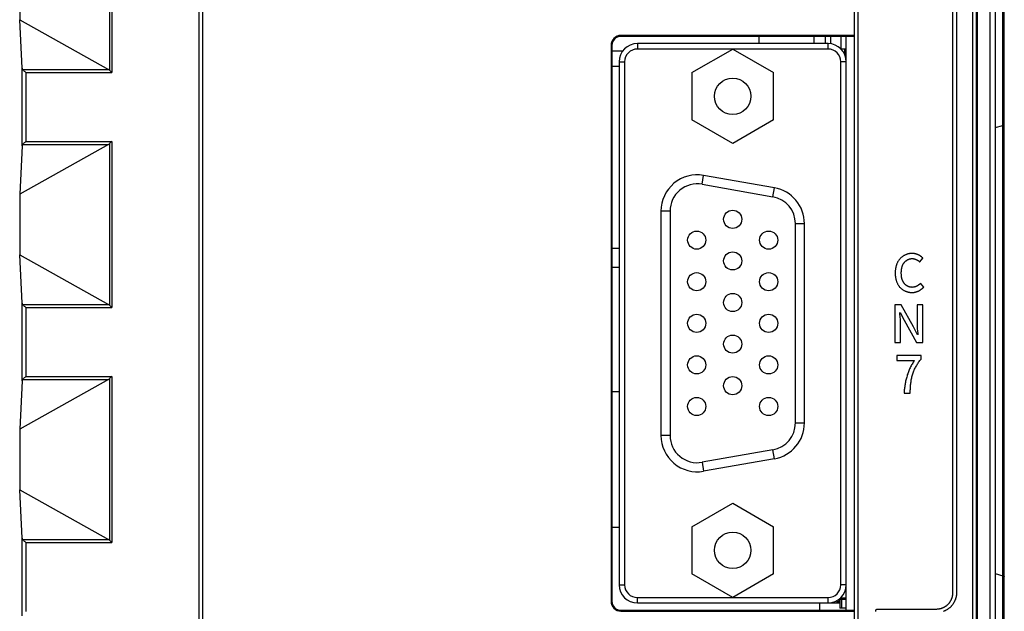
# Model space of a CAD drawing. Header units: millimetres. Extents: x -2013 to 423, y -990 to -169.
# Tile 28 of 50: x -408 to -354, y -467 to -435. Entities that reach past the tile are written whole.
import ezdxf

# ---------------------------------------------------------------- set-up
doc = ezdxf.new("R2010")
doc.units = ezdxf.units.MM
doc.header["$LTSCALE"] = 30.734
doc.layers.get('0').update_dxf_attribs({"linetype": 'CONTINUOUS'})

msp = doc.modelspace()

# ---------------------------------------------------------------- linework, layer by layer
at = {"color": 7, "linetype": 'Continuous'}
for p, q in [((-354.514, -327.851), (-354.514, -577.851)), ((-354.214, -328.151), (-354.214, -577.551)), ((-353.802, -577.489), (-353.802, -328.213)), ((-353.714, -577.551), (-353.714, -328.151)), ((-355.442, -577.163), (-355.442, -360.764)), ((-355.242, -577.16), (-355.242, -360.764)), ((-355.214, -360.735), (-355.214, -577.188)), ((-398.051, -364.271), (-398.051, -577.163)), ((-397.851, -364.271), (-397.851, -577.16)), ((-361.956, -472.101), (-361.956, -364.271)), ((-361.756, -472.101), (-361.756, -364.271)), ((-356.541, -466.182), (-356.543, -380.549)), ((-356.343, -380.549), (-356.341, -466.182)), ((-402.968, -428.502), (-402.968, -437.42)), ((-402.844, -428.377), (-402.844, -437.545)), ((-407.914, -431.282), (-407.914, -434.64)), ((-407.781, -437.306), (-407.914, -434.64)), ((-407.914, -434.64), (-403.02, -437.381)), ((-361.963, -435.501), (-374.814, -435.501)), ((-374.814, -435.551), (-374.814, -435.501)), ((-361.974, -435.551), (-374.814, -435.551)), ((-367.214, -435.951), (-367.214, -435.551)), ((-364.184, -435.951), (-364.184, -435.551)), ((-363.574, -435.551), (-363.574, -435.951)), ((-363.274, -435.551), (-363.274, -435.951)), ((-362.714, -435.551), (-362.714, -436.235)), ((-362.414, -467.151), (-362.414, -435.551)), ((-375.314, -436.051), (-375.364, -436.051)), ((-375.364, -436.051), (-375.364, -466.651)), ((-375.314, -436.051), (-375.314, -466.651)), ((-363.414, -435.951), (-373.914, -435.951)), ((-373.914, -435.951), (-373.914, -436.251)), ((-363.414, -436.251), (-373.914, -436.251)), ((-370.915, -437.551), (-368.664, -436.251)), ((-368.664, -436.251), (-366.412, -437.551)), ((-363.414, -436.251), (-363.414, -435.951)), ((-362.717, -436.235), (-362.514, -436.235)), ((-362.514, -436.235), (-362.514, -436.524)), ((-362.494, -436.235), (-362.414, -436.235)), ((-362.494, -436.235), (-362.494, -436.553)), ((-375.314, -436.351), (-374.709, -436.351)), ((-407.781, -441.576), (-407.781, -437.306)), ((-407.745, -437.381), (-403.02, -437.381)), ((-374.909, -437.206), (-375.314, -437.213)), ((-374.914, -436.951), (-374.614, -436.951)), ((-374.914, -436.951), (-374.914, -465.751)), ((-374.614, -436.951), (-374.614, -465.751)), ((-362.414, -436.951), (-362.714, -436.951)), ((-362.714, -465.751), (-362.714, -436.951)), ((-407.581, -437.545), (-407.581, -441.337)), ((-407.581, -437.545), (-402.844, -437.545)), ((-370.915, -437.551), (-370.915, -440.151)), ((-366.412, -440.151), (-366.412, -437.551)), ((-368.664, -441.451), (-370.915, -440.151)), ((-366.412, -440.151), (-368.664, -441.451)), ((-354.214, -440.571), (-353.802, -440.451)), ((-403.02, -441.501), (-407.914, -444.242)), ((-407.781, -441.576), (-407.914, -444.242)), ((-407.745, -441.501), (-403.02, -441.501)), ((-407.581, -441.337), (-402.844, -441.337)), ((-402.968, -441.462), (-402.968, -450.36)), ((-402.844, -441.337), (-402.927, -441.42)), ((-402.844, -441.337), (-402.844, -450.485)), ((-370.353, -443.699), (-370.266, -443.206)), ((-366.366, -443.894), (-370.266, -443.206)), ((-370.353, -443.699), (-366.453, -444.386)), ((-366.453, -444.386), (-366.366, -443.894)), ((-407.914, -444.242), (-407.914, -447.58)), ((-372.114, -445.176), (-372.614, -445.176)), ((-372.614, -445.176), (-372.614, -457.526)), ((-372.114, -445.176), (-372.114, -457.526)), ((-365.214, -445.864), (-364.714, -445.864)), ((-365.214, -456.838), (-365.214, -445.864)), ((-364.714, -456.838), (-364.714, -445.864)), ((-407.781, -450.246), (-407.914, -447.58)), ((-407.914, -447.58), (-403.02, -450.321)), ((-375.314, -447.22), (-374.914, -447.223)), ((-358.371, -447.974), (-358.193, -447.765)), ((-374.914, -448.278), (-375.314, -448.282)), ((-358.151, -449.356), (-358.326, -449.15)), ((-407.781, -454.516), (-407.781, -450.246)), ((-407.745, -450.321), (-403.02, -450.321)), ((-359.396, -450.331), (-359.731, -450.331)), ((-359.731, -450.331), (-359.731, -452.408)), ((-358.707, -451.55), (-359.396, -450.331)), ((-358.207, -450.331), (-358.518, -450.331)), ((-358.518, -450.331), (-358.518, -451.299)), ((-358.207, -452.408), (-358.207, -450.331)), ((-407.581, -450.485), (-407.581, -454.277)), ((-407.581, -450.485), (-402.844, -450.485)), ((-359.46, -450.789), (-359.463, -450.749)), ((-359.44, -451.029), (-359.46, -450.789)), ((-359.449, -450.749), (-359.232, -451.184)), ((-359.421, -452.408), (-359.421, -451.429)), ((-359.232, -451.184), (-358.543, -452.408)), ((-358.49, -451.991), (-358.707, -451.55)), ((-358.496, -451.747), (-358.479, -451.95)), ((-358.479, -451.95), (-358.475, -451.991)), ((-359.731, -452.408), (-359.421, -452.408)), ((-358.543, -452.408), (-358.207, -452.408)), ((-358.298, -453.121), (-359.635, -453.121)), ((-359.635, -453.121), (-359.635, -453.394)), ((-359.635, -453.394), (-358.659, -453.394)), ((-358.298, -453.318), (-358.298, -453.121)), ((-403.02, -454.441), (-407.914, -457.182)), ((-407.781, -454.516), (-407.914, -457.182)), ((-407.745, -454.441), (-403.02, -454.441)), ((-407.581, -454.277), (-402.844, -454.277)), ((-402.968, -454.402), (-402.968, -463.3)), ((-402.844, -454.277), (-402.927, -454.36)), ((-402.844, -454.277), (-402.844, -463.425)), ((-374.914, -455.133), (-375.314, -455.126)), ((-359.229, -455.198), (-358.896, -455.198)), ((-365.214, -456.838), (-364.714, -456.838)), ((-407.914, -457.182), (-407.914, -460.52)), ((-372.114, -457.526), (-372.614, -457.526)), ((-366.453, -458.315), (-370.353, -459.003)), ((-366.366, -458.808), (-366.453, -458.315)), ((-370.353, -459.003), (-370.266, -459.496)), ((-366.366, -458.808), (-370.266, -459.496)), ((-407.781, -463.186), (-407.914, -460.52)), ((-407.914, -460.52), (-403.02, -463.261)), ((-370.915, -462.551), (-368.664, -461.251)), ((-368.664, -461.251), (-366.412, -462.551)), ((-375.314, -462.576), (-374.914, -462.569)), ((-370.915, -462.551), (-370.915, -465.151)), ((-366.412, -465.151), (-366.412, -462.551)), ((-407.781, -467.456), (-407.781, -463.186)), ((-407.745, -463.261), (-403.02, -463.261)), ((-407.581, -463.425), (-407.581, -467.217)), ((-407.581, -463.425), (-402.844, -463.425)), ((-368.664, -466.451), (-370.915, -465.151)), ((-366.412, -465.151), (-368.664, -466.451)), ((-354.214, -465.131), (-353.802, -465.251)), ((-374.914, -465.751), (-374.614, -465.751)), ((-362.414, -465.751), (-362.714, -465.751)), ((-375.314, -466.651), (-375.364, -466.651)), ((-373.914, -466.451), (-363.414, -466.451)), ((-373.914, -466.751), (-373.914, -466.451)), ((-363.414, -466.751), (-363.414, -466.451)), ((-362.814, -466.539), (-362.814, -466.683)), ((-362.764, -466.505), (-362.764, -467.039)), ((-362.764, -466.539), (-362.414, -466.539)), ((-362.721, -466.47), (-362.414, -466.47)), ((-362.664, -467.039), (-362.664, -466.47)), ((-374.814, -467.151), (-361.974, -467.151)), ((-374.814, -467.151), (-374.814, -467.201)), ((-374.814, -467.201), (-361.963, -467.201)), ((-373.914, -466.751), (-363.414, -466.751)), ((-363.864, -467.151), (-363.864, -466.748)), ((-363.383, -466.748), (-362.764, -466.748)), ((-362.764, -466.683), (-362.934, -466.683)), ((-362.934, -466.683), (-362.934, -466.748)), ((-362.414, -467.039), (-362.764, -467.039)), ((-360.691, -467.082), (-357.441, -467.082))]:
    msp.add_line(p, q, dxfattribs=at)
for points in [[(-407.7, -437.426), (-407.724, -437.402), (-407.745, -437.381)], [(-407.581, -437.545), (-407.613, -437.512), (-407.645, -437.481), (-407.7, -437.426)], [(-402.968, -437.42), (-402.953, -437.436), (-402.844, -437.545)], [(-353.802, -440.451), (-353.776, -440.442), (-353.754, -440.433), (-353.737, -440.422), (-353.724, -440.411), (-353.716, -440.4), (-353.714, -440.389)], [(-407.745, -441.501), (-407.724, -441.479), (-407.7, -441.455), (-407.644, -441.4)], [(-407.644, -441.4), (-407.613, -441.37), (-407.581, -441.337)], [(-402.927, -441.42), (-402.948, -441.441), (-402.968, -441.462)], [(-358.783, -447.502), (-358.812, -447.503), (-358.841, -447.504), (-358.871, -447.507), (-358.9, -447.51), (-358.929, -447.515), (-358.958, -447.52), (-358.987, -447.527), (-359.016, -447.534), (-359.045, -447.542), (-359.073, -447.552), (-359.102, -447.562), (-359.13, -447.573), (-359.157, -447.585), (-359.184, -447.597), (-359.211, -447.611), (-359.238, -447.625), (-359.264, -447.641), (-359.289, -447.657), (-359.314, -447.673), (-359.338, -447.691), (-359.362, -447.709), (-359.384, -447.728), (-359.407, -447.748), (-359.428, -447.769), (-359.448, -447.79), (-359.468, -447.812), (-359.487, -447.835), (-359.505, -447.858), (-359.522, -447.882), (-359.539, -447.906), (-359.555, -447.931), (-359.569, -447.957), (-359.584, -447.983), (-359.597, -448.009), (-359.61, -448.036), (-359.621, -448.063), (-359.633, -448.091), (-359.643, -448.119), (-359.653, -448.147), (-359.662, -448.176), (-359.67, -448.204), (-359.678, -448.233), (-359.685, -448.262), (-359.691, -448.292), (-359.697, -448.321), (-359.702, -448.351), (-359.706, -448.38), (-359.71, -448.41), (-359.713, -448.439), (-359.716, -448.469), (-359.718, -448.498), (-359.719, -448.528), (-359.72, -448.557), (-359.72, -448.586)], [(-358.193, -447.765), (-358.206, -447.751), (-358.219, -447.738), (-358.232, -447.725), (-358.246, -447.713), (-358.26, -447.7), (-358.275, -447.688), (-358.29, -447.677), (-358.305, -447.665), (-358.32, -447.654), (-358.336, -447.643), (-358.352, -447.633), (-358.369, -447.623), (-358.385, -447.613), (-358.402, -447.604), (-358.419, -447.595), (-358.436, -447.586), (-358.453, -447.578), (-358.471, -447.57), (-358.489, -447.563), (-358.506, -447.556), (-358.524, -447.549), (-358.543, -447.543), (-358.561, -447.537), (-358.579, -447.531), (-358.598, -447.527), (-358.616, -447.522), (-358.635, -447.518), (-358.653, -447.514), (-358.672, -447.511), (-358.69, -447.508), (-358.709, -447.506), (-358.728, -447.504), (-358.746, -447.503), (-358.765, -447.502), (-358.783, -447.502)], [(-359.384, -448.575), (-359.384, -448.555), (-359.384, -448.534), (-359.383, -448.514), (-359.382, -448.494), (-359.381, -448.473), (-359.379, -448.453), (-359.377, -448.432), (-359.375, -448.412), (-359.373, -448.391), (-359.37, -448.371), (-359.367, -448.35), (-359.363, -448.33), (-359.359, -448.31), (-359.354, -448.29), (-359.349, -448.27), (-359.344, -448.25), (-359.338, -448.23), (-359.332, -448.211), (-359.325, -448.191), (-359.318, -448.172), (-359.31, -448.154), (-359.302, -448.135), (-359.293, -448.117), (-359.284, -448.099), (-359.274, -448.081), (-359.263, -448.064), (-359.252, -448.047), (-359.24, -448.03), (-359.228, -448.014), (-359.215, -447.998), (-359.203, -447.984), (-359.19, -447.97), (-359.176, -447.956), (-359.162, -447.943), (-359.147, -447.93), (-359.132, -447.918), (-359.117, -447.906), (-359.101, -447.895), (-359.085, -447.884), (-359.068, -447.873), (-359.052, -447.863), (-359.034, -447.854), (-359.017, -447.845), (-358.999, -447.837), (-358.982, -447.829), (-358.964, -447.822), (-358.945, -447.816), (-358.927, -447.81), (-358.908, -447.805), (-358.89, -447.8), (-358.871, -447.796), (-358.852, -447.793), (-358.834, -447.791), (-358.815, -447.789), (-358.796, -447.788), (-358.777, -447.787)], [(-358.777, -447.787), (-358.765, -447.787), (-358.753, -447.788), (-358.741, -447.789), (-358.729, -447.79), (-358.717, -447.792), (-358.705, -447.793), (-358.693, -447.796), (-358.681, -447.798), (-358.669, -447.801), (-358.657, -447.804), (-358.645, -447.807), (-358.633, -447.811), (-358.621, -447.815), (-358.609, -447.819), (-358.598, -447.823), (-358.586, -447.828), (-358.575, -447.833), (-358.563, -447.838), (-358.552, -447.843), (-358.54, -447.849), (-358.529, -447.855), (-358.518, -447.861), (-358.507, -447.867), (-358.497, -447.873), (-358.486, -447.88), (-358.475, -447.887), (-358.465, -447.894), (-358.455, -447.901), (-358.445, -447.909), (-358.435, -447.916), (-358.425, -447.924), (-358.416, -447.932), (-358.406, -447.94), (-358.397, -447.948), (-358.388, -447.957), (-358.38, -447.965), (-358.371, -447.974)], [(-359.72, -448.586), (-359.72, -448.615), (-359.719, -448.644), (-359.718, -448.673), (-359.716, -448.702), (-359.713, -448.732), (-359.71, -448.761), (-359.707, -448.79), (-359.702, -448.82), (-359.698, -448.849), (-359.692, -448.878), (-359.686, -448.907), (-359.679, -448.936), (-359.672, -448.965), (-359.664, -448.994), (-359.655, -449.022), (-359.646, -449.05), (-359.636, -449.078), (-359.625, -449.105), (-359.613, -449.132), (-359.601, -449.159), (-359.588, -449.185), (-359.574, -449.211), (-359.559, -449.236), (-359.544, -449.261), (-359.528, -449.285), (-359.51, -449.309), (-359.493, -449.332), (-359.474, -449.354), (-359.454, -449.376), (-359.434, -449.397), (-359.413, -449.417), (-359.391, -449.436), (-359.369, -449.455), (-359.345, -449.473), (-359.322, -449.49), (-359.297, -449.506), (-359.272, -449.522), (-359.246, -449.537), (-359.22, -449.551), (-359.194, -449.564), (-359.167, -449.576), (-359.139, -449.588), (-359.112, -449.598), (-359.084, -449.608), (-359.056, -449.617), (-359.027, -449.625), (-358.999, -449.632), (-358.97, -449.638), (-358.941, -449.643), (-358.912, -449.648), (-358.883, -449.651), (-358.855, -449.654), (-358.826, -449.655), (-358.797, -449.656)], [(-358.786, -449.371), (-358.805, -449.37), (-358.823, -449.369), (-358.842, -449.367), (-358.861, -449.365), (-358.88, -449.361), (-358.898, -449.357), (-358.917, -449.353), (-358.935, -449.348), (-358.954, -449.342), (-358.972, -449.335), (-358.99, -449.328), (-359.008, -449.32), (-359.026, -449.312), (-359.043, -449.303), (-359.06, -449.294), (-359.077, -449.284), (-359.093, -449.273), (-359.109, -449.262), (-359.125, -449.251), (-359.14, -449.239), (-359.155, -449.226), (-359.17, -449.213), (-359.184, -449.2), (-359.197, -449.186), (-359.21, -449.172), (-359.223, -449.158), (-359.235, -449.142), (-359.248, -449.125), (-359.259, -449.108), (-359.27, -449.091), (-359.28, -449.074), (-359.29, -449.056), (-359.299, -449.038), (-359.307, -449.019), (-359.315, -449), (-359.323, -448.981), (-359.33, -448.962), (-359.336, -448.942), (-359.342, -448.923), (-359.348, -448.903), (-359.353, -448.883), (-359.357, -448.862), (-359.361, -448.842), (-359.365, -448.822), (-359.368, -448.801), (-359.371, -448.78), (-359.374, -448.76), (-359.376, -448.739), (-359.378, -448.718), (-359.38, -448.698), (-359.381, -448.677), (-359.382, -448.656), (-359.383, -448.636), (-359.384, -448.615), (-359.384, -448.595), (-359.384, -448.575)], [(-358.326, -449.15), (-358.335, -449.16), (-358.345, -449.17), (-358.354, -449.18), (-358.364, -449.189), (-358.374, -449.198), (-358.385, -449.207), (-358.395, -449.216), (-358.406, -449.225), (-358.417, -449.233), (-358.428, -449.242), (-358.439, -449.25), (-358.451, -449.258), (-358.462, -449.266), (-358.474, -449.273), (-358.486, -449.281), (-358.498, -449.288), (-358.51, -449.295), (-358.523, -449.301), (-358.535, -449.307), (-358.548, -449.314), (-358.561, -449.319), (-358.573, -449.325), (-358.586, -449.33), (-358.599, -449.335), (-358.612, -449.34), (-358.625, -449.344), (-358.639, -449.348), (-358.652, -449.352), (-358.665, -449.355), (-358.678, -449.359), (-358.692, -449.361), (-358.705, -449.364), (-358.719, -449.366), (-358.732, -449.367), (-358.746, -449.369), (-358.759, -449.37), (-358.772, -449.37), (-358.786, -449.371)], [(-358.797, -449.656), (-358.777, -449.655), (-358.758, -449.655), (-358.738, -449.653), (-358.718, -449.651), (-358.698, -449.649), (-358.678, -449.646), (-358.658, -449.642), (-358.638, -449.639), (-358.618, -449.634), (-358.598, -449.629), (-358.578, -449.624), (-358.559, -449.618), (-358.539, -449.612), (-358.52, -449.605), (-358.5, -449.598), (-358.481, -449.59), (-358.462, -449.582), (-358.443, -449.573), (-358.425, -449.564), (-358.406, -449.555), (-358.388, -449.545), (-358.37, -449.535), (-358.352, -449.525), (-358.335, -449.514), (-358.318, -449.502), (-358.301, -449.491), (-358.284, -449.479), (-358.268, -449.466), (-358.252, -449.454), (-358.236, -449.441), (-358.221, -449.428), (-358.206, -449.414), (-358.192, -449.4), (-358.178, -449.386), (-358.164, -449.371), (-358.151, -449.356)], [(-407.7, -450.366), (-407.724, -450.342), (-407.745, -450.321)], [(-407.581, -450.485), (-407.613, -450.452), (-407.645, -450.421), (-407.7, -450.366)], [(-402.968, -450.36), (-402.953, -450.376), (-402.844, -450.485)], [(-359.421, -451.429), (-359.421, -451.389), (-359.422, -451.349), (-359.423, -451.309), (-359.425, -451.269), (-359.426, -451.229), (-359.429, -451.189), (-359.431, -451.149), (-359.434, -451.109), (-359.44, -451.029)], [(-358.518, -451.299), (-358.518, -451.34), (-358.517, -451.381), (-358.516, -451.421), (-358.514, -451.462), (-358.512, -451.503), (-358.51, -451.544), (-358.508, -451.584), (-358.505, -451.625), (-358.502, -451.666), (-358.496, -451.747)], [(-358.659, -453.394), (-358.693, -453.443), (-358.725, -453.492), (-358.757, -453.542), (-358.788, -453.593), (-358.817, -453.645), (-358.845, -453.697), (-358.872, -453.75), (-358.899, -453.804), (-358.924, -453.858), (-358.948, -453.913), (-358.971, -453.968), (-358.993, -454.024), (-359.014, -454.08), (-359.033, -454.137), (-359.052, -454.194), (-359.07, -454.252), (-359.087, -454.31), (-359.103, -454.368), (-359.118, -454.427), (-359.132, -454.485), (-359.145, -454.544), (-359.157, -454.604), (-359.168, -454.663), (-359.179, -454.722), (-359.188, -454.782), (-359.196, -454.841), (-359.204, -454.901), (-359.211, -454.96), (-359.217, -455.02), (-359.222, -455.079), (-359.226, -455.139), (-359.229, -455.198)], [(-358.896, -455.198), (-358.891, -455.084), (-358.888, -455.027), (-358.885, -454.97), (-358.882, -454.912), (-358.878, -454.855), (-358.874, -454.798), (-358.869, -454.741), (-358.863, -454.684), (-358.857, -454.628), (-358.849, -454.571), (-358.841, -454.515), (-358.832, -454.458), (-358.821, -454.402), (-358.81, -454.347), (-358.797, -454.291), (-358.783, -454.236), (-358.767, -454.182), (-358.751, -454.13), (-358.733, -454.078), (-358.714, -454.027), (-358.693, -453.976), (-358.672, -453.925), (-358.649, -453.875), (-358.625, -453.826), (-358.6, -453.777), (-358.574, -453.728), (-358.547, -453.68), (-358.518, -453.633), (-358.489, -453.586), (-358.459, -453.54), (-358.429, -453.494), (-358.397, -453.449), (-358.365, -453.405), (-358.331, -453.361), (-358.298, -453.318)], [(-407.745, -454.441), (-407.724, -454.419), (-407.7, -454.395), (-407.644, -454.34)], [(-407.644, -454.34), (-407.613, -454.31), (-407.581, -454.277)], [(-402.927, -454.36), (-402.948, -454.381), (-402.968, -454.402)], [(-407.7, -463.306), (-407.724, -463.282), (-407.745, -463.261)], [(-407.581, -463.425), (-407.613, -463.392), (-407.645, -463.361), (-407.7, -463.306)], [(-402.968, -463.3), (-402.953, -463.316), (-402.844, -463.425)], [(-353.802, -465.251), (-353.776, -465.26), (-353.754, -465.269), (-353.737, -465.279), (-353.724, -465.29), (-353.716, -465.302), (-353.714, -465.313)], [(-356.805, -466.817), (-356.791, -466.803), (-356.777, -466.788), (-356.764, -466.773), (-356.751, -466.757), (-356.738, -466.741), (-356.725, -466.724), (-356.713, -466.708), (-356.701, -466.691), (-356.69, -466.673), (-356.679, -466.656), (-356.668, -466.638), (-356.658, -466.619), (-356.648, -466.601), (-356.638, -466.582), (-356.629, -466.563), (-356.621, -466.544), (-356.612, -466.525), (-356.604, -466.505), (-356.597, -466.486), (-356.59, -466.466), (-356.583, -466.446), (-356.577, -466.426), (-356.572, -466.406), (-356.566, -466.386), (-356.562, -466.365), (-356.557, -466.345), (-356.553, -466.325), (-356.55, -466.304), (-356.547, -466.284), (-356.545, -466.263), (-356.543, -466.243), (-356.542, -466.223), (-356.541, -466.202), (-356.541, -466.182)], [(-356.341, -466.182), (-356.341, -466.207), (-356.342, -466.232), (-356.344, -466.256), (-356.346, -466.281), (-356.349, -466.306), (-356.352, -466.331), (-356.356, -466.356), (-356.361, -466.381), (-356.366, -466.406), (-356.372, -466.431), (-356.378, -466.456), (-356.385, -466.48), (-356.393, -466.505), (-356.401, -466.529), (-356.409, -466.553), (-356.418, -466.577), (-356.428, -466.601), (-356.438, -466.625), (-356.449, -466.648), (-356.46, -466.671), (-356.472, -466.694), (-356.484, -466.717), (-356.496, -466.739), (-356.509, -466.761), (-356.523, -466.783), (-356.537, -466.804), (-356.551, -466.825), (-356.566, -466.845), (-356.581, -466.865), (-356.597, -466.885), (-356.613, -466.904), (-356.63, -466.923), (-356.647, -466.941), (-356.664, -466.959)], [(-360.791, -467.182), (-360.791, -467.179), (-360.791, -467.177), (-360.79, -467.174), (-360.79, -467.171), (-360.79, -467.169), (-360.789, -467.166), (-360.788, -467.163), (-360.788, -467.161), (-360.787, -467.158), (-360.786, -467.156), (-360.785, -467.153), (-360.784, -467.15), (-360.782, -467.148), (-360.781, -467.145), (-360.78, -467.143), (-360.778, -467.14), (-360.777, -467.138), (-360.775, -467.135), (-360.774, -467.133), (-360.772, -467.13), (-360.77, -467.128), (-360.768, -467.125), (-360.767, -467.123), (-360.765, -467.121), (-360.763, -467.119), (-360.761, -467.116), (-360.759, -467.114), (-360.756, -467.112), (-360.754, -467.11), (-360.752, -467.108), (-360.75, -467.106), (-360.747, -467.104), (-360.745, -467.103), (-360.743, -467.101), (-360.74, -467.099), (-360.738, -467.097), (-360.735, -467.096), (-360.733, -467.094), (-360.73, -467.093), (-360.728, -467.092), (-360.725, -467.09), (-360.722, -467.089), (-360.72, -467.088), (-360.717, -467.087), (-360.715, -467.086), (-360.712, -467.085), (-360.709, -467.085), (-360.707, -467.084), (-360.704, -467.083), (-360.701, -467.083), (-360.699, -467.082), (-360.696, -467.082), (-360.693, -467.082), (-360.691, -467.082)], [(-360.785, -467.211), (-360.786, -467.208), (-360.787, -467.206), (-360.788, -467.203), (-360.788, -467.2), (-360.789, -467.198), (-360.79, -467.195), (-360.79, -467.193), (-360.79, -467.19), (-360.791, -467.187), (-360.791, -467.185), (-360.791, -467.182)], [(-357.441, -467.082), (-357.421, -467.082), (-357.4, -467.081), (-357.38, -467.08), (-357.359, -467.078), (-357.339, -467.075), (-357.319, -467.073), (-357.298, -467.069), (-357.278, -467.065), (-357.257, -467.061), (-357.237, -467.056), (-357.217, -467.051), (-357.197, -467.046), (-357.177, -467.039), (-357.157, -467.033), (-357.137, -467.026), (-357.117, -467.018), (-357.098, -467.011), (-357.079, -467.002), (-357.059, -466.994), (-357.041, -466.984), (-357.022, -466.975), (-357.003, -466.965), (-356.985, -466.955), (-356.967, -466.944), (-356.95, -466.933), (-356.932, -466.921), (-356.915, -466.91), (-356.898, -466.898), (-356.882, -466.885), (-356.866, -466.872), (-356.85, -466.859), (-356.835, -466.845), (-356.82, -466.832), (-356.805, -466.817)], [(-356.664, -466.959), (-356.682, -466.976), (-356.7, -466.993), (-356.719, -467.01), (-356.738, -467.026), (-356.758, -467.041), (-356.778, -467.057), (-356.798, -467.072), (-356.819, -467.086), (-356.84, -467.1), (-356.862, -467.113), (-356.884, -467.127), (-356.906, -467.139), (-356.929, -467.151), (-356.951, -467.163), (-356.975, -467.174), (-356.998, -467.185), (-357.022, -467.195), (-357.045, -467.204), (-357.069, -467.213)]]:
    msp.add_lwpolyline(points, dxfattribs=at)
for centre, radius in [((-368.664, -438.851), 1), ((-368.664, -445.626), 0.5), ((-370.644, -446.771), 0.5), ((-366.684, -446.771), 0.5), ((-368.664, -447.916), 0.5), ((-370.644, -449.061), 0.5), ((-366.684, -449.061), 0.5), ((-368.664, -450.206), 0.5), ((-370.644, -451.351), 0.5), ((-366.684, -451.351), 0.5), ((-368.664, -452.496), 0.5), ((-370.644, -453.641), 0.5), ((-366.684, -453.641), 0.5), ((-368.664, -454.786), 0.5), ((-370.644, -455.931), 0.5), ((-366.684, -455.931), 0.5), ((-368.664, -463.851), 1)]:
    msp.add_circle(centre, radius, dxfattribs=at)
for centre, radius, start, end in [((-374.814, -436.051), 0.55, 90, 180), ((-374.814, -436.051), 0.5, 90, 180), ((-373.914, -436.951), 1, 90, 180), ((-373.914, -436.951), 0.7, 90, 180), ((-363.414, -436.951), 1, 0, 90), ((-363.414, -436.951), 0.7, 0, 90), ((-370.614, -445.176), 2, 80, 180), ((-370.614, -445.176), 1.5, 80, 180), ((-366.714, -445.864), 2, 0, 80), ((-366.714, -445.864), 1.5, 0, 80), ((-366.714, -456.838), 1.5, 280, 0), ((-366.714, -456.838), 2, 280, 0), ((-370.614, -457.526), 2, 180, 280), ((-370.614, -457.526), 1.5, 180, 280), ((-373.914, -465.751), 1, 180, 270), ((-373.914, -465.751), 0.7, 180, 270), ((-363.414, -465.751), 1, 270, 0), ((-363.414, -465.751), 0.7, 270, 0), ((-374.814, -466.651), 0.55, 180, 270), ((-374.814, -466.651), 0.5, 180, 270)]:
    msp.add_arc(centre, radius, start, end, dxfattribs=at)
for centre, major_axis, ratio, start_param, end_param in [((-407.581, -437.301), (0.2, 0), 0.700208, -3.106686, -2.530727), ((-403.164, -437.545), (0.25, 0), 0.8, 0.674741, 0.959931), ((-407.581, -441.581), (0.2, 0), 0.700208, 2.530727, 3.106686), ((-403.164, -441.337), (0.25, 0), 0.8, -0.959931, -0.674741), ((-407.581, -450.241), (0.2, 0), 0.700208, -3.106686, -2.530727), ((-403.164, -450.485), (0.25, 0), 0.8, 0.674741, 0.959931), ((-407.581, -454.521), (0.2, 0), 0.700208, 2.530727, 3.106686), ((-403.164, -454.277), (0.25, 0), 0.8, -0.959931, -0.674741), ((-407.581, -463.181), (0.2, 0), 0.700208, -3.106686, -2.530727), ((-403.164, -463.425), (0.25, 0), 0.8, 0.674741, 0.959931)]:
    msp.add_ellipse(centre, major_axis=major_axis, ratio=ratio, start_param=start_param, end_param=end_param, dxfattribs=at)

doc.saveas('drawing.dxf')
